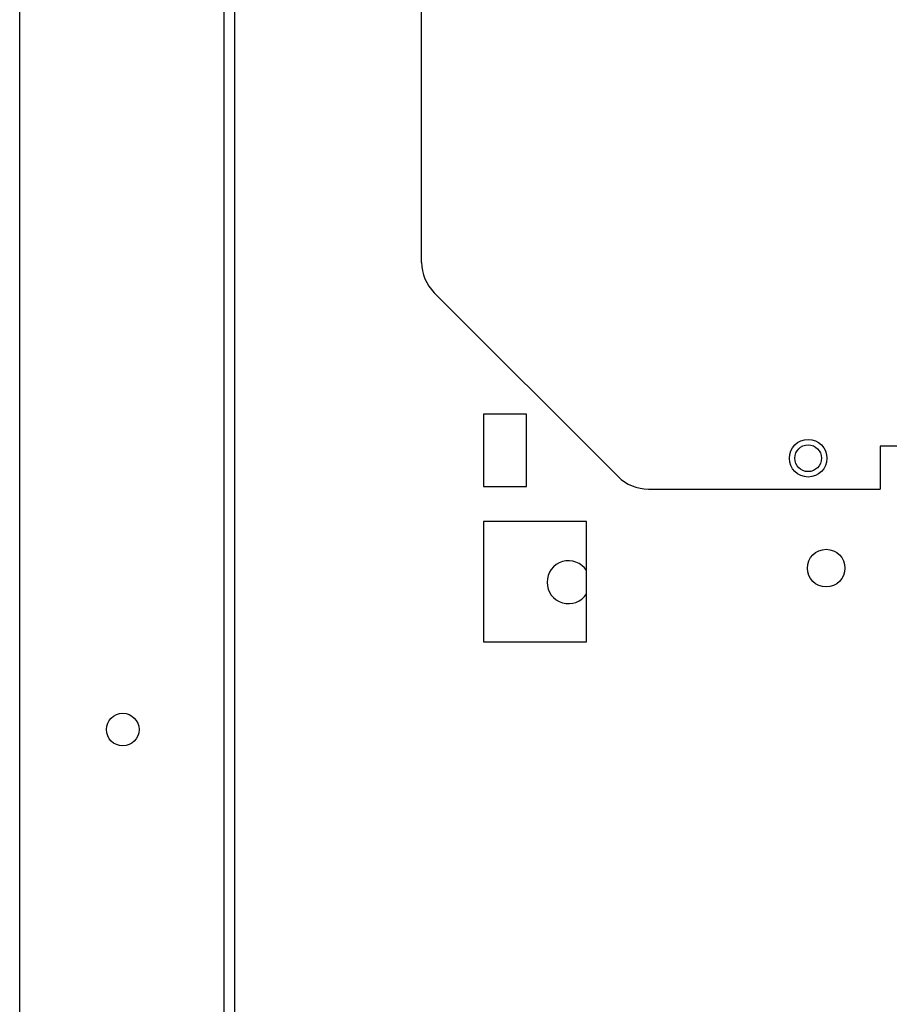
# Model space of a CAD drawing. Extents: x 11 to 126, y 3 to 84.
# Tile 7 of 16: x 56.43 to 61.49, y 42.91 to 48.65. Entities that reach past the tile are written whole.
import ezdxf

# ---------------------------------------------------------------- set-up
doc = ezdxf.new("R2010")
doc.units = 0
doc.layers.add('BODY', color=3, linetype='CONTINUOUS')

msp = doc.modelspace()

# ---------------------------------------------------------------- linework, layer by layer
at = {"layer": 'BODY', "linetype": 'CONTINUOUS'}
for p, q in [((56.4281, 6.2323), (56.4281, 58.7923)), ((57.6181, 6.2323), (57.6181, 58.7923)), ((57.6781, 58.661), (57.6781, 6.3135)), ((58.7681, 47.2326), (58.7681, 57.7903)), ((58.8413, 47.0558), (59.9116, 45.9855)), ((59.3781, 46.3483), (59.1281, 46.3483)), ((59.1281, 46.3483), (59.1281, 45.9283)), ((59.3781, 45.9283), (59.3781, 46.3483)), ((67.5681, 46.1623), (61.4381, 46.1623)), ((61.4381, 46.1623), (61.4381, 45.9123)), ((59.1281, 45.9283), (59.3781, 45.9283)), ((60.0884, 45.9123), (61.4381, 45.9123)), ((59.7281, 45.7233), (59.1281, 45.7233)), ((59.1281, 45.7233), (59.1281, 45.0233)), ((59.7281, 45.0233), (59.7281, 45.7233)), ((59.1281, 45.0233), (59.7281, 45.0233))]:
    msp.add_line(p, q, dxfattribs=at)
for centre, radius in [((61.0181, 46.0923), 0.1095), ((61.0181, 46.0923), 0.078), ((61.1231, 45.4523), 0.1095), ((57.0281, 44.5123), 0.095)]:
    msp.add_circle(centre, radius, dxfattribs=at)
for centre, radius, start, end in [((59.0181, 47.2326), 0.25, 180, 225), ((60.0884, 46.1623), 0.25, 225, 270), ((59.6231, 45.3703), 0.125, 32.85988, 180), ((59.6231, 45.3703), 0.125, 180, 327.14012)]:
    msp.add_arc(centre, radius, start, end, dxfattribs=at)

doc.saveas('drawing.dxf')
